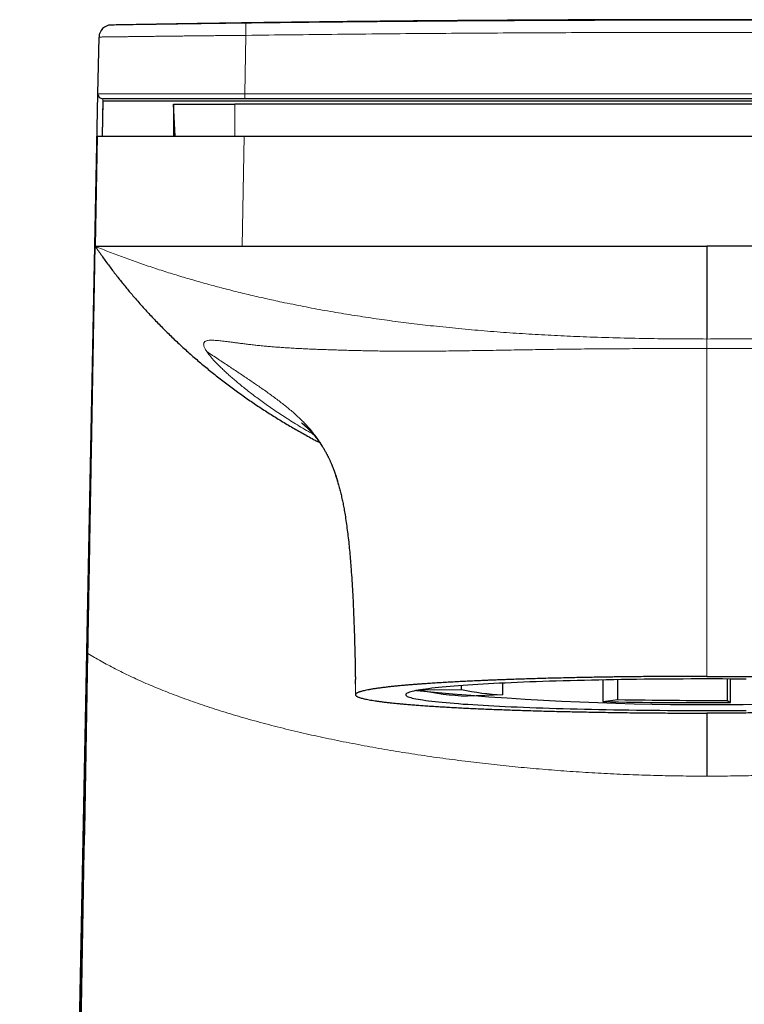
# Model space of a CAD drawing. Header units: millimetres. Extents: x 8 to 800, y 12 to 773.
# Tile 26 of 32: x 383 to 412, y 733 to 773. Entities that reach past the tile are written whole.
import ezdxf

# ---------------------------------------------------------------- set-up
doc = ezdxf.new("R2010")
doc.units = ezdxf.units.MM

msp = doc.modelspace()

# ---------------------------------------------------------------- linework, layer by layer
at = {"color": 252, "linetype": 'Continuous', "lineweight": 0}
for p, q in [((391.913, 772.657), (391.907, 773.157)), ((391.913, 772.657), (391.866, 770.269)), ((385.865, 770.273), (391.866, 770.269)), ((391.866, 770.069), (391.866, 770.269)), ((391.866, 770.269), (429.602, 770.269)), ((386.065, 770.069), (386.035, 768.539)), ((391.461, 768.538), (391.461, 769.851)), ((391.841, 768.538), (391.753, 764.039)), ((385.456, 748.81), (385.456, 747.407)), ((396.38, 746.342), (396.379, 746.385))]:
    msp.add_line(p, q, dxfattribs=at)
at = {"color": 7, "linetype": 'Continuous', "lineweight": 30}
for p, q in [((385.865, 770.273), (385.911, 772.587)), ((385.471, 750.249), (385.865, 770.273)), ((386.065, 769.969), (386.037, 768.539)), ((391.866, 770.069), (386.065, 770.069)), ((391.866, 769.969), (386.065, 769.969)), ((389.02, 768.538), (388.951, 769.851)), ((388.951, 769.851), (391.461, 769.851)), ((430.007, 769.851), (391.461, 769.851)), ((429.602, 770.069), (391.866, 770.069)), ((429.602, 769.969), (391.866, 769.969)), ((385.841, 768.538), (385.753, 764.039)), ((391.841, 768.538), (429.627, 768.538)), ((389.626, 759.651), (389.617, 759.658)), ((384.499, 700.962), (385.471, 750.249)), ((402.386, 746.194), (402.386, 745.718)), ((406.48, 746.325), (406.48, 745.439)), ((407.105, 745.524), (407.105, 746.336)), ((411.56, 746.363), (411.56, 745.491)), ((411.703, 745.4), (411.703, 746.363)), ((396.387, 745.765), (396.388, 745.704)), ((399.057, 745.923), (400.71, 745.937)), ((400.71, 745.937), (400.71, 746.094)), ((402.386, 745.718), (400.947, 745.666)), ((406.48, 745.439), (407.105, 745.524)), ((411.56, 745.491), (411.703, 745.4))]:
    msp.add_line(p, q, dxfattribs=at)
at = {"color": 7, "linetype": 'Continuous', "lineweight": 30, "flags": 128}
for points in [[(386.402, 773.078), (386.401, 773.078), (386.401, 773.079)], [(391.753, 764.039), (394.43, 764.038), (397.098, 764.038), (399.759, 764.038), (402.414, 764.038), (406.577, 764.038), (410.734, 764.038)], [(429.715, 764.039), (427.038, 764.038), (424.37, 764.038), (421.709, 764.038), (419.054, 764.038), (414.891, 764.038), (410.734, 764.038)], [(382.688, 612.412), (382.936, 624.611), (383.66, 659.937), (384.383, 695.263), (384.558, 703.828), (384.903, 720.958), (385.245, 738.087), (385.456, 748.81)], [(410.734, 746.365), (410.412, 746.364), (410.09, 746.364), (409.769, 746.363), (409.448, 746.361), (409.129, 746.359), (408.81, 746.357), (408.493, 746.354), (408.177, 746.35), (407.863, 746.347), (407.551, 746.343), (407.241, 746.338), (406.933, 746.333), (406.628, 746.328), (406.326, 746.322), (406.027, 746.316), (405.731, 746.309), (405.439, 746.302), (405.15, 746.294), (404.865, 746.287), (404.584, 746.278), (404.307, 746.27), (404.035, 746.261), (403.767, 746.251), (403.504, 746.242), (403.246, 746.231), (402.993, 746.221), (402.746, 746.21), (402.504, 746.199), (402.267, 746.188), (402.037, 746.176), (401.812, 746.164), (401.593, 746.152), (401.381, 746.139), (401.175, 746.126), (400.976, 746.113), (400.783, 746.099), (400.597, 746.085), (400.418, 746.071), (400.247, 746.057), (400.082, 746.043), (399.925, 746.028), (399.775, 746.013), (399.632, 745.998), (399.497, 745.983), (399.37, 745.967), (399.251, 745.951), (399.14, 745.936), (399.036, 745.92), (398.941, 745.904), (398.853, 745.887), (398.774, 745.871), (398.703, 745.855), (398.64, 745.838), (398.585, 745.821), (398.539, 745.805), (398.501, 745.788), (398.472, 745.771), (398.451, 745.754), (398.438, 745.738), (398.434, 745.721), (398.438, 745.704), (398.451, 745.687), (398.472, 745.67), (398.501, 745.653), (398.539, 745.637), (398.585, 745.62), (398.64, 745.603), (398.703, 745.587), (398.774, 745.571), (398.853, 745.554), (398.941, 745.538), (399.036, 745.522), (399.14, 745.506), (399.251, 745.49), (399.37, 745.474), (399.497, 745.459), (399.632, 745.444), (399.775, 745.429), (399.925, 745.414), (400.082, 745.399), (400.247, 745.384), (400.418, 745.37), (400.597, 745.356), (400.783, 745.342), (400.976, 745.329), (401.175, 745.316), (401.381, 745.303), (401.593, 745.29), (401.812, 745.278), (402.037, 745.266), (402.267, 745.254), (402.504, 745.242), (402.746, 745.231), (402.993, 745.221), (403.246, 745.21), (403.504, 745.2), (403.767, 745.19), (404.035, 745.181), (404.307, 745.172), (404.584, 745.163), (404.865, 745.155), (405.15, 745.147), (405.439, 745.14), (405.731, 745.133), (406.027, 745.126), (406.326, 745.12), (406.628, 745.114), (406.933, 745.109), (407.241, 745.104), (407.551, 745.099), (407.863, 745.095), (408.177, 745.091), (408.493, 745.088), (408.81, 745.085), (409.129, 745.083), (409.448, 745.081), (409.769, 745.079), (410.09, 745.078), (410.412, 745.077), (410.734, 745.077), (411.056, 745.077), (411.378, 745.078), (411.699, 745.079), (412.02, 745.081), (412.339, 745.083)], [(412.339, 746.359), (412.02, 746.361), (411.699, 746.363), (411.378, 746.364), (411.056, 746.364), (410.734, 746.365)]]:
    msp.add_lwpolyline(points, dxfattribs=at)
at = {"color": 252, "linetype": 'Continuous', "lineweight": 0, "flags": 128}
msp.add_lwpolyline([(386.401, 773.079), (386.401, 773.079), (386.402, 773.077)], dxfattribs=at)
at = {"color": 7, "linetype": 'Continuous', "lineweight": 30}
for centre, radius, start, end in [((386.411, 772.579), 0.5, 91.1001, 178.8711), ((386.065, 770.269), 0.2, 178.8712, 270), ((410.734, 868.413), 123.094, 264.47114, 275.52886), ((401.44, 757.208), 11.553, 257.8388, 267.5547), ((402.776, 755.238), 9.528, 257.4803, 267.6558), ((410.718, 962.751), 217.353, 268.8827, 270.25963), ((410.72, 930.806), 185.317, 268.88243, 270.2599)]:
    msp.add_arc(centre, radius, start, end, dxfattribs=at)
at = {"color": 252, "linetype": 'Continuous', "lineweight": 0}
msp.add_arc((386.411, 772.577), 0.5, 90.9614, 178.8712, dxfattribs=at)
at = {"color": 7, "linetype": 'Continuous', "lineweight": 30}
for points, knots in [([(435.066, 773.078), (434.145, 773.094), (432.188, 773.127), (429.197, 773.171), (426.095, 773.209), (422.999, 773.241), (419.589, 773.268), (415.864, 773.288), (411.823, 773.297), (407.927, 773.294), (404.174, 773.281), (400.562, 773.259), (396.945, 773.227), (393.321, 773.185), (389.806, 773.136), (387.499, 773.096), (386.402, 773.078)], [0, 0, 0, 0, 0.056801, 0.120667, 0.184395, 0.248008, 0.31153, 0.394613, 0.47763, 0.560634, 0.634775, 0.708982, 0.783294, 0.857746, 0.932376, 1, 1, 1, 1]), ([(388.951, 769.851), (388.951, 769.846), (388.951, 769.836), (388.951, 769.805), (388.951, 769.761), (388.951, 769.703), (388.951, 769.632), (388.951, 769.548), (388.951, 769.451), (388.951, 769.339), (388.951, 769.211), (388.951, 769.066), (388.951, 768.908), (388.951, 768.734), (388.951, 768.61), (388.951, 768.54), (388.951, 768.538)], [0, 0, 0, 0, 0.075323, 0.150645, 0.225966, 0.301286, 0.376607, 0.451927, 0.527247, 0.602567, 0.681472, 0.760377, 0.839282, 0.918187, 0.997092, 1, 1, 1, 1]), ([(385.841, 768.538), (385.842, 768.538), (385.844, 768.538), (385.861, 768.538), (385.886, 768.538), (385.923, 768.538), (385.97, 768.538), (386.029, 768.538), (386.098, 768.538), (386.176, 768.538), (386.264, 768.538), (386.361, 768.538), (386.468, 768.538), (386.585, 768.538), (386.712, 768.538), (386.85, 768.538), (386.997, 768.538), (387.151, 768.538), (387.312, 768.538), (387.479, 768.538), (387.655, 768.538), (387.839, 768.538), (388.032, 768.538), (388.234, 768.538), (388.443, 768.538), (388.656, 768.538), (388.872, 768.538), (389.091, 768.538), (389.317, 768.538), (389.548, 768.538), (389.784, 768.538), (390.024, 768.538), (390.27, 768.538), (390.507, 768.538), (390.736, 768.538), (390.953, 768.538), (391.173, 768.538), (391.395, 768.538), (391.618, 768.538), (391.767, 768.538), (391.841, 768.538)], [0, 0, 0, 0, 0.026349, 0.052697, 0.07923, 0.105762, 0.132868, 0.159975, 0.187278, 0.214582, 0.240931, 0.267279, 0.293813, 0.320347, 0.347457, 0.374567, 0.401873, 0.429179, 0.455569, 0.481958, 0.508534, 0.535109, 0.562269, 0.589429, 0.616787, 0.644146, 0.670476, 0.696805, 0.723593, 0.750406, 0.777218, 0.804006, 0.831296, 0.858585, 0.882006, 0.905436, 0.928857, 0.952569, 0.976289, 1, 1, 1, 1]), ([(385.456, 747.407), (385.459, 747.596), (385.466, 747.974), (385.476, 748.534), (385.486, 749.089), (385.496, 749.638), (385.505, 750.178), (385.515, 750.709), (385.524, 751.23), (385.533, 751.744), (385.542, 752.255), (385.551, 752.761), (385.56, 753.264), (385.569, 753.758), (385.578, 754.244), (385.586, 754.721), (385.594, 755.189), (385.603, 755.647), (385.611, 756.096), (385.619, 756.535), (385.626, 756.964), (385.634, 757.383), (385.641, 757.79), (385.648, 758.187), (385.655, 758.561), (385.661, 758.914), (385.667, 759.246), (385.673, 759.569), (385.678, 759.88), (385.684, 760.182), (385.689, 760.481), (385.694, 760.777), (385.7, 761.069), (385.705, 761.348), (385.709, 761.613), (385.714, 761.866), (385.718, 762.105), (385.722, 762.325), (385.726, 762.526), (385.729, 762.71), (385.732, 762.882), (385.735, 763.042), (385.738, 763.191), (385.74, 763.329), (385.742, 763.454), (385.744, 763.568), (385.746, 763.669), (385.748, 763.759), (385.749, 763.836), (385.75, 763.9), (385.751, 763.951), (385.752, 763.99), (385.752, 764.018), (385.753, 764.035), (385.753, 764.037), (385.753, 764.039)], [0, 0, 0, 0, 0.019561, 0.039134, 0.058721, 0.078321, 0.097934, 0.11721, 0.136497, 0.155794, 0.175102, 0.194814, 0.214534, 0.234263, 0.253997, 0.273738, 0.293482, 0.31323, 0.332981, 0.352733, 0.372486, 0.392239, 0.411991, 0.431743, 0.451493, 0.469597, 0.4877, 0.505803, 0.523906, 0.542009, 0.560113, 0.579864, 0.599616, 0.619369, 0.639122, 0.658874, 0.678626, 0.698375, 0.716476, 0.734573, 0.752667, 0.770755, 0.788838, 0.806914, 0.824982, 0.843043, 0.861094, 0.879136, 0.897168, 0.91519, 0.932172, 0.949144, 0.966106, 0.983058, 1, 1, 1, 1]), ([(385.753, 764.039), (385.754, 764.039), (385.756, 764.039), (385.775, 764.039), (385.805, 764.039), (385.847, 764.039), (385.9, 764.039), (385.963, 764.039), (386.037, 764.039), (386.121, 764.039), (386.216, 764.039), (386.322, 764.039), (386.439, 764.039), (386.566, 764.039), (386.702, 764.039), (386.848, 764.039), (387.001, 764.039), (387.163, 764.039), (387.334, 764.039), (387.514, 764.039), (387.703, 764.039), (387.902, 764.039), (388.109, 764.039), (388.323, 764.039), (388.542, 764.039), (388.766, 764.039), (388.994, 764.039), (389.226, 764.039), (389.465, 764.039), (389.71, 764.039), (389.959, 764.039), (390.212, 764.039), (390.468, 764.039), (390.724, 764.039), (390.981, 764.039), (391.237, 764.039), (391.495, 764.039), (391.667, 764.039), (391.753, 764.039)], [0, 0, 0, 0, 0.027909, 0.055808, 0.08371, 0.11162, 0.139547, 0.166994, 0.194462, 0.221953, 0.249467, 0.277504, 0.305557, 0.333621, 0.361688, 0.389756, 0.417318, 0.444875, 0.472427, 0.499976, 0.528029, 0.556088, 0.584153, 0.612225, 0.640299, 0.667871, 0.695436, 0.72299, 0.750525, 0.778538, 0.806527, 0.834495, 0.862443, 0.890373, 0.917791, 0.945197, 0.972598, 1, 1, 1, 1]), ([(385.753, 764.039), (385.841, 763.911), (386.016, 763.657), (386.289, 763.283), (386.568, 762.914), (386.853, 762.552), (387.145, 762.196), (387.461, 761.826), (387.803, 761.443), (388.171, 761.048), (388.548, 760.662), (388.935, 760.283), (389.333, 759.91), (389.742, 759.543), (390.16, 759.186), (390.585, 758.838), (391.017, 758.499), (391.458, 758.17), (391.905, 757.849), (392.36, 757.538), (392.822, 757.236), (393.29, 756.943), (393.765, 756.659), (394.247, 756.385), (394.633, 756.173), (394.86, 756.056), (394.923, 756.024)], [0, 0, 0, 0, 0.040272, 0.080237, 0.119906, 0.159288, 0.198394, 0.237232, 0.282674, 0.327774, 0.372547, 0.417008, 0.462069, 0.506836, 0.551325, 0.595551, 0.639527, 0.68327, 0.726792, 0.770109, 0.813233, 0.856179, 0.898958, 0.941584, 0.98407, 1, 1, 1, 1]), ([(410.734, 764.038), (410.734, 763.902), (410.734, 763.632), (410.734, 763.238), (410.734, 762.854), (410.734, 762.48), (410.734, 762.117), (410.734, 761.771), (410.734, 761.442), (410.734, 761.129), (410.734, 760.826), (410.734, 760.533), (410.734, 760.346), (410.734, 760.252)], [0, 0, 0, 0, 0.093332, 0.186666, 0.28, 0.373333, 0.466667, 0.559999, 0.647998, 0.735997, 0.823996, 0.911997, 1, 1, 1, 1]), ([(385.456, 748.81), (385.458, 748.932), (385.463, 749.175), (385.47, 749.537), (385.477, 749.898), (385.485, 750.317), (385.495, 750.793), (385.505, 751.324), (385.515, 751.851), (385.526, 752.395), (385.537, 752.953), (385.548, 753.526), (385.559, 754.092), (385.57, 754.651), (385.581, 755.203), (385.59, 755.678), (385.598, 756.078), (385.604, 756.406), (385.611, 756.731), (385.618, 757.121), (385.627, 757.575), (385.637, 758.087), (385.647, 758.59), (385.657, 759.083), (385.666, 759.567), (385.675, 760.04), (385.684, 760.502), (385.693, 760.953), (385.702, 761.393), (385.709, 761.792), (385.716, 762.151), (385.723, 762.474), (385.729, 762.789), (385.735, 763.098), (385.741, 763.398), (385.745, 763.596), (385.746, 763.692), (385.746, 763.692)], [0, 0, 0, 0, 0.020051, 0.040103, 0.060168, 0.080232, 0.110427, 0.140621, 0.17086, 0.2011, 0.235028, 0.268961, 0.30289, 0.336963, 0.371041, 0.405114, 0.426108, 0.447102, 0.468111, 0.48912, 0.523674, 0.558232, 0.592785, 0.627492, 0.662203, 0.69691, 0.731519, 0.766128, 0.800805, 0.835482, 0.862847, 0.890216, 0.917586, 0.944951, 0.972452, 0.999957, 1, 1, 1, 1]), ([(394.186, 756.825), (394.186, 756.825), (394.186, 756.825), (394.186, 756.824), (394.187, 756.824), (394.188, 756.823), (394.189, 756.822), (394.19, 756.821), (394.191, 756.82), (394.192, 756.82), (394.193, 756.819), (394.194, 756.818), (394.195, 756.817), (394.196, 756.816), (394.198, 756.815), (394.2, 756.814), (394.202, 756.812), (394.204, 756.81), (394.207, 756.808), (394.21, 756.805), (394.212, 756.803), (394.214, 756.802), (394.217, 756.8), (394.219, 756.798), (394.222, 756.795), (394.226, 756.792), (394.232, 756.787), (394.239, 756.782), (394.245, 756.776), (394.248, 756.773), (394.251, 756.771), (394.254, 756.768), (394.258, 756.765), (394.262, 756.762), (394.266, 756.758), (394.271, 756.754), (394.274, 756.751), (394.278, 756.748), (394.281, 756.746), (394.283, 756.743), (394.286, 756.741), (394.289, 756.738), (394.293, 756.735), (394.298, 756.73), (394.303, 756.726), (394.308, 756.721), (394.313, 756.717), (394.317, 756.713), (394.321, 756.71), (394.325, 756.706), (394.33, 756.701), (394.336, 756.696), (394.343, 756.69), (394.349, 756.684), (394.353, 756.681), (394.356, 756.677), (394.36, 756.674), (394.364, 756.67), (394.369, 756.666), (394.374, 756.66), (394.381, 756.654), (394.388, 756.648), (394.394, 756.642), (394.401, 756.635), (394.407, 756.629), (394.414, 756.622), (394.422, 756.615), (394.43, 756.607), (394.437, 756.6), (394.443, 756.594), (394.448, 756.589), (394.454, 756.584), (394.461, 756.577), (394.469, 756.568), (394.478, 756.559), (394.487, 756.55), (394.498, 756.538), (394.512, 756.525), (394.527, 756.508), (394.543, 756.492), (394.558, 756.476), (394.573, 756.46), (394.589, 756.442), (394.608, 756.421), (394.628, 756.398), (394.65, 756.373), (394.673, 756.346), (394.696, 756.319), (394.718, 756.293), (394.738, 756.269), (394.756, 756.246), (394.775, 756.222), (394.796, 756.196), (394.816, 756.169), (394.836, 756.144), (394.854, 756.119), (394.873, 756.094), (394.891, 756.068), (394.908, 756.045), (394.923, 756.023), (394.935, 756.005), (394.948, 755.987), (394.96, 755.969), (394.978, 755.942), (395.001, 755.908), (395.026, 755.868), (395.051, 755.828), (395.078, 755.785), (395.107, 755.736), (395.135, 755.688), (395.16, 755.643), (395.182, 755.605), (395.202, 755.567), (395.221, 755.53), (395.239, 755.496), (395.255, 755.464), (395.274, 755.427), (395.296, 755.382), (395.321, 755.33), (395.344, 755.28), (395.365, 755.232), (395.385, 755.188), (395.404, 755.143), (395.42, 755.104), (395.433, 755.072), (395.443, 755.049), (395.453, 755.025), (395.464, 754.997), (395.478, 754.961), (395.494, 754.917), (395.506, 754.885), (395.512, 754.868)], [0, 0, 0, 0, 0.0109027, 0.0223369, 0.0337992, 0.0427106, 0.0510786, 0.0582113, 0.0642329, 0.0699283, 0.0749404, 0.0798345, 0.0848003, 0.0898625, 0.0951931, 0.1019093, 0.1102057, 0.1186114, 0.1267864, 0.1345759, 0.1412349, 0.1466594, 0.1511687, 0.1580087, 0.1649874, 0.1739495, 0.1851623, 0.1963323, 0.2063579, 0.2145628, 0.2198316, 0.2250608, 0.230585, 0.2374572, 0.2438516, 0.2504204, 0.2559934, 0.260557, 0.2643661, 0.268064, 0.2717271, 0.2754832, 0.2803419, 0.2865148, 0.2938994, 0.3006626, 0.3061086, 0.3105963, 0.3151119, 0.319725, 0.3249615, 0.3311022, 0.3383354, 0.3443211, 0.3489372, 0.3528214, 0.3570748, 0.3612783, 0.3658702, 0.3711857, 0.377266, 0.384099, 0.3906144, 0.3960488, 0.4018994, 0.4080516, 0.415176, 0.4226748, 0.4285877, 0.4334731, 0.4372663, 0.4411171, 0.4465636, 0.453464, 0.4610292, 0.4679389, 0.474184, 0.4865199, 0.4977477, 0.5090489, 0.5193267, 0.5287861, 0.5396642, 0.5521192, 0.5647515, 0.5784066, 0.5929687, 0.6067608, 0.619107, 0.6305285, 0.6398617, 0.6501573, 0.661643, 0.6730325, 0.6829987, 0.6919545, 0.7020199, 0.7109165, 0.719628, 0.7270702, 0.7332567, 0.7385865, 0.7446439, 0.7515916, 0.7647161, 0.7767476, 0.7876704, 0.7998225, 0.8134955, 0.8281302, 0.8380291, 0.8476498, 0.8569981, 0.8658658, 0.8738504, 0.880949, 0.8882697, 0.8989733, 0.9107211, 0.9216476, 0.9317522, 0.9411609, 0.9501088, 0.9586322, 0.9632742, 0.9675668, 0.9715118, 0.976163, 0.9825821, 0.9907794, 1, 1, 1, 1]), ([(395.499, 754.906), (395.519, 754.851), (395.559, 754.74), (395.616, 754.565), (395.671, 754.383), (395.724, 754.192), (395.774, 753.995), (395.821, 753.791), (395.865, 753.581), (395.907, 753.364), (395.951, 753.117), (395.995, 752.838), (396.039, 752.526), (396.079, 752.205), (396.116, 751.875), (396.149, 751.538), (396.179, 751.194), (396.209, 750.809), (396.238, 750.383), (396.266, 749.917), (396.29, 749.449), (396.31, 748.982), (396.328, 748.519), (396.341, 748.113), (396.351, 747.766), (396.358, 747.478), (396.365, 747.198), (396.37, 746.947), (396.374, 746.723), (396.377, 746.529), (396.379, 746.403), (396.38, 746.343)], [0, 0, 0, 0, 0.022891, 0.04616, 0.069831, 0.093954, 0.118588, 0.143328, 0.168641, 0.19455, 0.221066, 0.256408, 0.292746, 0.330024, 0.368159, 0.40704, 0.446537, 0.48653, 0.539386, 0.592709, 0.646229, 0.699635, 0.752565, 0.804607, 0.838231, 0.871088, 0.903001, 0.933786, 0.957056, 0.979409, 1, 1, 1, 1]), ([(395.564, 754.723), (395.564, 754.723), (395.574, 754.694), (395.595, 754.632), (395.623, 754.545), (395.64, 754.486), (395.648, 754.461)], [0, 0, 0, 0, 0.003436, 0.339029, 0.715678, 1, 1, 1, 1]), ([(382.671, 593.077), (382.78, 599.507), (383, 612.368), (383.341, 631.66), (383.689, 650.951), (384.081, 672.386), (384.515, 695.964), (384.99, 721.685), (385.301, 738.833), (385.456, 747.407)], [0, 0, 0, 0, 0.125, 0.25, 0.375, 0.5, 0.666667, 0.833333, 1, 1, 1, 1]), ([(396.382, 746.159), (396.381, 746.203), (396.381, 746.265), (396.38, 746.326), (396.38, 746.342)], [0, 0, 0, 0, 0.730981, 1, 1, 1, 1]), ([(410.734, 746.472), (410.652, 746.472), (410.487, 746.472), (410.205, 746.471), (409.891, 746.471), (409.542, 746.469), (409.195, 746.468), (408.83, 746.465), (408.448, 746.462), (408.05, 746.459), (407.653, 746.454), (407.307, 746.45), (407.012, 746.446), (406.765, 746.443), (406.52, 746.439), (406.259, 746.434), (405.988, 746.43), (405.705, 746.424), (405.398, 746.418), (405.061, 746.411), (404.698, 746.402), (404.338, 746.393), (403.982, 746.384), (403.629, 746.373), (403.28, 746.363), (402.937, 746.351), (402.64, 746.341), (402.388, 746.332), (402.179, 746.324), (401.973, 746.316), (401.759, 746.307), (401.54, 746.297), (401.289, 746.286), (401.017, 746.274), (400.728, 746.259), (400.446, 746.245), (400.171, 746.229), (399.902, 746.214), (399.641, 746.197), (399.388, 746.181), (399.174, 746.166), (398.994, 746.153), (398.847, 746.142), (398.704, 746.13), (398.559, 746.118), (398.411, 746.106), (398.245, 746.091), (398.069, 746.074), (397.887, 746.056), (397.714, 746.037), (397.543, 746.017), (397.377, 745.996), (397.216, 745.973), (397.069, 745.951), (396.941, 745.928), (396.829, 745.907), (396.734, 745.886), (396.658, 745.867), (396.598, 745.85), (396.55, 745.835), (396.508, 745.82), (396.472, 745.804), (396.442, 745.789), (396.418, 745.773), (396.4, 745.757), (396.387, 745.74), (396.385, 745.728), (396.384, 745.721)], [0, 0, 0, 0, 0.010979, 0.021962, 0.037434, 0.052906, 0.068414, 0.083923, 0.101838, 0.119753, 0.137725, 0.155697, 0.16704, 0.178382, 0.189738, 0.201095, 0.214777, 0.227908, 0.241045, 0.25869, 0.276336, 0.294037, 0.311737, 0.329686, 0.347635, 0.365641, 0.383648, 0.395116, 0.406585, 0.418069, 0.429552, 0.442684, 0.45582, 0.473466, 0.491112, 0.508813, 0.526513, 0.544462, 0.562411, 0.580417, 0.598424, 0.609892, 0.621361, 0.632845, 0.644328, 0.657459, 0.670596, 0.688242, 0.705888, 0.723588, 0.741289, 0.761534, 0.781779, 0.802106, 0.822434, 0.84076, 0.859102, 0.876573, 0.889725, 0.902878, 0.916052, 0.929227, 0.94247, 0.955713, 0.968979, 0.982245, 1, 1, 1, 1]), ([(410.734, 746.472), (410.889, 746.472), (411.198, 746.472), (411.661, 746.47), (412.125, 746.468), (412.589, 746.466), (413.052, 746.462), (413.471, 746.458), (413.846, 746.454), (414.177, 746.45), (414.506, 746.445), (414.834, 746.441), (415.161, 746.435), (415.47, 746.43), (415.763, 746.424), (416.039, 746.419), (416.313, 746.413), (416.586, 746.407), (416.856, 746.4), (417.125, 746.393), (417.39, 746.386), (417.686, 746.378), (418.009, 746.368), (418.359, 746.357), (418.703, 746.345), (419.042, 746.333), (419.374, 746.321), (419.669, 746.309), (419.928, 746.297), (420.154, 746.287), (420.375, 746.277), (420.602, 746.266), (420.833, 746.254), (421.067, 746.242), (421.296, 746.229), (421.52, 746.216), (421.738, 746.203), (421.966, 746.188), (422.203, 746.172), (422.446, 746.155), (422.68, 746.137), (422.883, 746.121), (423.057, 746.106), (423.206, 746.092), (423.35, 746.079), (423.495, 746.064), (423.639, 746.049), (423.781, 746.034), (423.917, 746.018), (424.045, 746.001), (424.167, 745.985), (424.29, 745.967), (424.412, 745.948), (424.531, 745.928), (424.639, 745.907), (424.734, 745.886), (424.817, 745.865), (424.888, 745.845), (424.948, 745.825), (424.997, 745.804), (425.036, 745.783), (425.063, 745.763), (425.081, 745.742), (425.083, 745.728), (425.084, 745.721)], [0, 0, 0, 0, 0.020575, 0.041156, 0.061731, 0.082503, 0.10328, 0.124052, 0.139133, 0.154217, 0.169298, 0.184456, 0.199616, 0.214774, 0.227908, 0.241042, 0.254199, 0.267355, 0.28058, 0.293804, 0.307052, 0.320299, 0.338439, 0.356583, 0.374723, 0.392998, 0.411276, 0.429551, 0.442685, 0.455819, 0.468975, 0.482131, 0.496924, 0.511719, 0.526512, 0.541378, 0.556245, 0.571111, 0.589384, 0.607658, 0.625993, 0.644327, 0.657461, 0.670595, 0.683752, 0.696908, 0.711701, 0.726496, 0.741289, 0.756154, 0.771022, 0.785887, 0.804161, 0.822435, 0.840769, 0.859104, 0.876581, 0.894058, 0.911589, 0.929119, 0.946812, 0.964505, 0.982252, 1, 1, 1, 1]), ([(396.384, 745.721), (396.385, 745.714), (396.387, 745.7), (396.404, 745.679), (396.432, 745.658), (396.471, 745.638), (396.521, 745.617), (396.582, 745.596), (396.655, 745.575), (396.739, 745.554), (396.835, 745.534), (396.942, 745.513), (397.061, 745.492), (397.19, 745.472), (397.328, 745.453), (397.474, 745.433), (397.631, 745.414), (397.798, 745.396), (397.974, 745.377), (398.163, 745.358), (398.364, 745.34), (398.577, 745.322), (398.8, 745.304), (399.033, 745.286), (399.275, 745.269), (399.524, 745.252), (399.779, 745.236), (400.039, 745.22), (400.308, 745.205), (400.584, 745.19), (400.868, 745.175), (401.163, 745.161), (401.469, 745.147), (401.787, 745.133), (402.111, 745.12), (402.443, 745.108), (402.782, 745.096), (403.122, 745.084), (403.465, 745.073), (403.81, 745.063), (404.16, 745.053), (404.515, 745.044), (404.875, 745.035), (405.243, 745.027), (405.62, 745.019), (406.006, 745.012), (406.395, 745.005), (406.788, 744.999), (407.185, 744.993), (407.578, 744.988), (407.97, 744.984), (408.358, 744.98), (408.748, 744.977), (409.141, 744.974), (409.537, 744.972), (409.935, 744.971), (410.335, 744.97), (410.601, 744.97), (410.734, 744.97)], [0, 0, 0, 0, 0.01765, 0.035307, 0.052964, 0.070613, 0.088485, 0.106364, 0.124243, 0.142115, 0.160277, 0.178446, 0.196615, 0.214776, 0.232352, 0.249942, 0.267538, 0.285134, 0.302724, 0.3203, 0.338496, 0.356707, 0.374926, 0.393144, 0.411355, 0.429552, 0.447128, 0.464717, 0.482313, 0.49991, 0.517499, 0.535075, 0.553272, 0.571483, 0.589701, 0.60792, 0.626131, 0.644327, 0.661903, 0.679493, 0.697089, 0.714685, 0.732275, 0.749851, 0.768047, 0.786258, 0.804477, 0.822695, 0.840907, 0.859103, 0.876604, 0.894111, 0.911618, 0.929119, 0.946836, 0.964559, 0.982283, 1, 1, 1, 1]), ([(425.084, 745.721), (425.083, 745.714), (425.081, 745.7), (425.063, 745.679), (425.036, 745.658), (424.997, 745.637), (424.947, 745.617), (424.886, 745.596), (424.813, 745.575), (424.728, 745.554), (424.632, 745.533), (424.525, 745.513), (424.406, 745.492), (424.278, 745.472), (424.141, 745.453), (423.995, 745.434), (423.838, 745.414), (423.67, 745.395), (423.491, 745.377), (423.303, 745.358), (423.104, 745.34), (422.894, 745.322), (422.672, 745.304), (422.438, 745.286), (422.194, 745.269), (421.945, 745.252), (421.69, 745.236), (421.431, 745.22), (421.162, 745.205), (420.884, 745.19), (420.596, 745.175), (420.301, 745.161), (419.998, 745.147), (419.685, 745.134), (419.362, 745.121), (419.028, 745.108), (418.688, 745.096), (418.347, 745.084), (418.004, 745.073), (417.66, 745.063), (417.31, 745.053), (416.953, 745.044), (416.589, 745.035), (416.22, 745.027), (415.847, 745.019), (415.467, 745.012), (415.079, 745.005), (414.684, 744.999), (414.286, 744.993), (413.89, 744.988), (413.498, 744.984), (413.11, 744.98), (412.72, 744.977), (412.327, 744.974), (411.931, 744.972), (411.533, 744.971), (411.133, 744.97), (410.867, 744.97), (410.734, 744.97)], [0, 0, 0, 0, 0.0176874, 0.0353884, 0.0530963, 0.0708042, 0.0885053, 0.1061927, 0.1242776, 0.1423771, 0.160484, 0.1785909, 0.1966904, 0.2147754, 0.232301, 0.24983, 0.2673557, 0.2851445, 0.3029437, 0.3207464, 0.3385455, 0.3563343, 0.3746348, 0.3929428, 0.4112508, 0.4295512, 0.4470769, 0.4646059, 0.4821316, 0.4999204, 0.5177196, 0.5355222, 0.5533214, 0.5711102, 0.5894106, 0.6077186, 0.6260267, 0.6443271, 0.6618528, 0.6793818, 0.6969075, 0.7146962, 0.7324954, 0.7502981, 0.7680973, 0.7858861, 0.8041865, 0.8224945, 0.8408025, 0.859103, 0.8766037, 0.8941109, 0.9116182, 0.9291189, 0.9468357, 0.9645594, 0.9822832, 1, 1, 1, 1]), ([(410.734, 744.97), (410.734, 744.918), (410.734, 744.738), (410.734, 744.425), (410.734, 744.03), (410.734, 743.629), (410.734, 743.223), (410.734, 742.812), (410.734, 742.534), (410.734, 742.395)], [0, 0, 0, 0, 0.063851, 0.220189, 0.376407, 0.532501, 0.688464, 0.844297, 1, 1, 1, 1])]:
    msp.add_open_spline(points, degree=3, knots=knots, dxfattribs=at)
at = {"color": 252, "linetype": 'Continuous', "lineweight": 0}
for points, knots in [([(386.402, 773.077), (386.403, 773.077), (386.405, 773.077), (386.422, 773.078), (386.449, 773.078), (386.486, 773.079), (386.533, 773.079), (386.589, 773.08), (386.653, 773.081), (386.726, 773.083), (386.809, 773.084), (386.901, 773.085), (387.004, 773.087), (387.116, 773.089), (387.235, 773.091), (387.362, 773.093), (387.495, 773.095), (387.636, 773.097), (387.785, 773.099), (387.944, 773.102), (388.111, 773.104), (388.285, 773.107), (388.464, 773.109), (388.648, 773.112), (388.835, 773.115), (389.028, 773.118), (389.227, 773.121), (389.433, 773.124), (389.646, 773.127), (389.863, 773.13), (390.081, 773.133), (390.301, 773.136), (390.522, 773.139), (390.744, 773.142), (390.971, 773.145), (391.202, 773.148), (391.436, 773.151), (391.671, 773.154), (391.828, 773.156), (391.907, 773.157)], [0, 0, 0, 0, 0.028066, 0.056172, 0.084293, 0.112399, 0.140465, 0.166912, 0.193381, 0.219851, 0.246298, 0.273514, 0.300756, 0.327997, 0.355213, 0.381677, 0.408164, 0.434651, 0.461115, 0.488348, 0.515607, 0.542865, 0.570099, 0.596571, 0.623065, 0.64956, 0.676032, 0.703273, 0.730539, 0.757804, 0.785045, 0.811519, 0.838015, 0.864511, 0.890984, 0.918226, 0.945492, 0.972759, 1, 1, 1, 1]), ([(391.907, 773.157), (393.152, 773.172), (395.641, 773.201), (399.376, 773.234), (403.11, 773.258), (406.546, 773.272), (409.684, 773.277), (412.524, 773.276), (415.363, 773.27), (418.203, 773.259), (421.042, 773.241), (423.882, 773.219), (426.722, 773.191), (428.615, 773.168), (429.561, 773.157)], [0, 0, 0, 0, 0.099176, 0.198352, 0.297531, 0.39671, 0.472118, 0.547527, 0.622936, 0.698347, 0.773759, 0.849172, 0.924586, 1, 1, 1, 1]), ([(391.913, 772.657), (391.851, 772.656), (391.727, 772.655), (391.533, 772.653), (391.332, 772.651), (391.124, 772.649), (390.902, 772.646), (390.666, 772.644), (390.417, 772.641), (390.17, 772.639), (389.947, 772.636), (389.75, 772.634), (389.57, 772.632), (389.386, 772.63), (389.197, 772.628), (388.999, 772.626), (388.792, 772.623), (388.576, 772.621), (388.365, 772.618), (388.18, 772.616), (388.017, 772.614), (387.872, 772.612), (387.725, 772.61), (387.577, 772.609), (387.425, 772.607), (387.269, 772.605), (387.111, 772.603), (386.961, 772.601), (386.822, 772.599), (386.692, 772.597), (386.573, 772.596), (386.463, 772.595), (386.361, 772.593), (386.27, 772.592), (386.188, 772.591), (386.116, 772.59), (386.057, 772.589), (386.011, 772.589), (385.975, 772.588), (385.946, 772.588), (385.926, 772.587), (385.913, 772.587), (385.911, 772.587), (385.911, 772.587)], [0, 0, 0, 0, 0.019793, 0.039586, 0.061776, 0.083972, 0.106162, 0.133215, 0.160269, 0.187593, 0.214917, 0.23471, 0.254504, 0.276694, 0.298891, 0.321081, 0.348135, 0.375189, 0.402514, 0.429839, 0.449629, 0.469419, 0.491605, 0.513798, 0.535985, 0.563035, 0.590085, 0.617405, 0.644726, 0.671192, 0.697658, 0.72449, 0.751346, 0.778202, 0.805033, 0.832268, 0.859502, 0.882808, 0.906122, 0.929429, 0.95295, 0.976479, 1, 1, 1, 1]), ([(429.555, 772.657), (428.293, 772.672), (425.77, 772.702), (421.986, 772.735), (418.201, 772.759), (414.416, 772.774), (410.631, 772.778), (406.863, 772.773), (403.113, 772.758), (399.379, 772.734), (395.646, 772.701), (393.158, 772.672), (391.913, 772.657)], [0, 0, 0, 0, 0.100545, 0.201091, 0.301636, 0.402187, 0.502739, 0.60329, 0.702466, 0.801643, 0.900821, 1, 1, 1, 1]), ([(385.753, 764.039), (385.95, 763.959), (386.343, 763.8), (386.94, 763.576), (387.54, 763.361), (388.145, 763.156), (388.753, 762.96), (389.363, 762.774), (389.997, 762.59), (390.653, 762.409), (391.332, 762.232), (392.013, 762.065), (392.697, 761.907), (393.445, 761.744), (394.258, 761.579), (395.137, 761.415), (396.019, 761.264), (396.903, 761.126), (397.789, 761), (398.676, 760.886), (399.615, 760.777), (400.604, 760.676), (401.644, 760.583), (402.685, 760.504), (403.727, 760.437), (404.77, 760.381), (405.876, 760.334), (407.044, 760.297), (408.274, 760.27), (409.504, 760.255), (410.324, 760.253), (410.734, 760.252)], [0, 0, 0, 0, 0.025043, 0.050113, 0.075203, 0.10031, 0.125428, 0.150547, 0.175662, 0.203274, 0.230874, 0.258465, 0.28605, 0.313632, 0.348811, 0.383992, 0.419175, 0.454364, 0.489558, 0.524758, 0.559962, 0.601036, 0.64211, 0.683184, 0.724259, 0.765336, 0.806413, 0.854824, 0.90323, 0.951624, 1, 1, 1, 1]), ([(435.715, 764.039), (435.519, 763.959), (435.125, 763.8), (434.528, 763.576), (433.928, 763.361), (433.323, 763.156), (432.715, 762.96), (432.105, 762.774), (431.471, 762.59), (430.815, 762.409), (430.136, 762.232), (429.455, 762.065), (428.771, 761.907), (428.023, 761.744), (427.21, 761.579), (426.331, 761.415), (425.449, 761.264), (424.565, 761.126), (423.679, 761), (422.792, 760.886), (421.853, 760.777), (420.864, 760.676), (419.824, 760.583), (418.783, 760.504), (417.741, 760.437), (416.698, 760.381), (415.592, 760.334), (414.424, 760.297), (413.194, 760.27), (411.964, 760.255), (411.144, 760.253), (410.734, 760.252)], [0, 0, 0, 0, 0.0250434, 0.0501126, 0.0752033, 0.1003105, 0.1254277, 0.1505475, 0.1756617, 0.2032737, 0.2308737, 0.258465, 0.2860503, 0.3136322, 0.3488113, 0.3839915, 0.4191753, 0.454364, 0.4895583, 0.524758, 0.5599619, 0.601036, 0.6421099, 0.6831837, 0.7242589, 0.7653355, 0.806413, 0.8548242, 0.9032299, 0.9516242, 1, 1, 1, 1]), ([(410.734, 759.86), (410.494, 759.861), (410.015, 759.862), (409.295, 759.862), (408.576, 759.861), (407.907, 759.859), (407.291, 759.856), (406.727, 759.853), (406.164, 759.848), (405.622, 759.843), (405.101, 759.837), (404.602, 759.831), (404.104, 759.823), (403.608, 759.816), (403.114, 759.807), (402.623, 759.799), (402.134, 759.791), (401.646, 759.783), (401.159, 759.776), (400.672, 759.769), (400.19, 759.763), (399.713, 759.758), (399.275, 759.755), (398.875, 759.754), (398.512, 759.753), (398.154, 759.754), (397.801, 759.757), (397.463, 759.761), (397.141, 759.765), (396.835, 759.771), (396.535, 759.778), (396.241, 759.785), (395.954, 759.793), (395.675, 759.801), (395.395, 759.81), (395.116, 759.82), (394.838, 759.83), (394.572, 759.841), (394.315, 759.852), (394.063, 759.864), (393.816, 759.878), (393.574, 759.893), (393.343, 759.908), (393.122, 759.925), (392.91, 759.942), (392.696, 759.961), (392.48, 759.982), (392.266, 760.005), (392.063, 760.028), (391.872, 760.051), (391.691, 760.074), (391.521, 760.096), (391.362, 760.117), (391.216, 760.136), (391.081, 760.153), (390.958, 760.168), (390.846, 760.18), (390.744, 760.19), (390.647, 760.197), (390.557, 760.202), (390.474, 760.203), (390.403, 760.199), (390.343, 760.19), (390.293, 760.177), (390.253, 760.16), (390.223, 760.138), (390.201, 760.113), (390.187, 760.08), (390.182, 760.041), (390.187, 759.993), (390.202, 759.94), (390.227, 759.881), (390.262, 759.815), (390.294, 759.766), (390.309, 759.742)], [0, 0, 0, 0, 0.019569, 0.03916, 0.058765, 0.078376, 0.093785, 0.109193, 0.124598, 0.140001, 0.153756, 0.167513, 0.181269, 0.195023, 0.208772, 0.222517, 0.236258, 0.249995, 0.26398, 0.277967, 0.291959, 0.305959, 0.319968, 0.330977, 0.341986, 0.352994, 0.364001, 0.375004, 0.385004, 0.395003, 0.405003, 0.415005, 0.425007, 0.435006, 0.445, 0.455988, 0.466976, 0.477965, 0.488959, 0.499955, 0.51162, 0.523287, 0.534959, 0.546633, 0.55831, 0.569986, 0.583741, 0.59749, 0.611236, 0.624981, 0.638975, 0.652969, 0.666963, 0.680957, 0.694952, 0.708697, 0.722446, 0.736197, 0.74995, 0.765635, 0.781321, 0.797004, 0.812683, 0.82836, 0.843756, 0.859155, 0.874555, 0.889959, 0.908299, 0.926641, 0.944983, 0.963324, 0.981663, 1, 1, 1, 1]), ([(410.734, 760.252), (410.734, 760.178), (410.734, 760.046), (410.734, 759.917), (410.734, 759.86)], [0, 0, 0, 0, 0.557899, 1, 1, 1, 1]), ([(410.734, 759.86), (410.974, 759.861), (411.453, 759.862), (412.173, 759.862), (412.892, 759.861), (413.561, 759.859), (414.177, 759.856), (414.741, 759.853), (415.304, 759.848), (415.846, 759.843), (416.367, 759.837), (416.866, 759.831), (417.364, 759.823), (417.86, 759.816), (418.354, 759.807), (418.845, 759.799), (419.334, 759.791), (419.822, 759.783), (420.309, 759.776), (420.796, 759.769), (421.278, 759.763), (421.755, 759.758), (422.193, 759.755), (422.593, 759.754), (422.956, 759.753), (423.314, 759.754), (423.667, 759.757), (424.005, 759.761), (424.327, 759.765), (424.633, 759.771), (424.933, 759.778), (425.227, 759.785), (425.514, 759.793), (425.793, 759.801), (426.073, 759.81), (426.352, 759.82), (426.63, 759.83), (426.896, 759.841), (427.153, 759.852), (427.405, 759.864), (427.652, 759.878), (427.894, 759.893), (428.125, 759.908), (428.346, 759.925), (428.558, 759.942), (428.772, 759.961), (428.988, 759.982), (429.202, 760.005), (429.405, 760.028), (429.596, 760.051), (429.777, 760.074), (429.947, 760.096), (430.106, 760.117), (430.252, 760.136), (430.387, 760.153), (430.51, 760.168), (430.622, 760.18), (430.724, 760.19), (430.821, 760.197), (430.911, 760.202), (430.994, 760.203), (431.065, 760.199), (431.125, 760.19), (431.175, 760.177), (431.215, 760.16), (431.245, 760.138), (431.267, 760.113), (431.281, 760.08), (431.286, 760.041), (431.281, 759.993), (431.266, 759.94), (431.241, 759.881), (431.206, 759.815), (431.174, 759.766), (431.159, 759.742)], [0, 0, 0, 0, 0.019569, 0.03916, 0.058765, 0.078376, 0.093785, 0.109193, 0.124598, 0.140001, 0.153756, 0.167513, 0.181269, 0.195023, 0.208772, 0.222517, 0.236258, 0.249995, 0.26398, 0.277967, 0.291959, 0.305959, 0.319968, 0.330977, 0.341986, 0.352994, 0.364001, 0.375004, 0.385004, 0.395003, 0.405003, 0.415005, 0.425007, 0.435006, 0.445, 0.455988, 0.466976, 0.477965, 0.488959, 0.499955, 0.51162, 0.523287, 0.534959, 0.546633, 0.55831, 0.569986, 0.583741, 0.59749, 0.611236, 0.624981, 0.638975, 0.652969, 0.666963, 0.680957, 0.694952, 0.708697, 0.722446, 0.736197, 0.74995, 0.765635, 0.781321, 0.797004, 0.812683, 0.82836, 0.843756, 0.859155, 0.874555, 0.889959, 0.908299, 0.926641, 0.944983, 0.963324, 0.981663, 1, 1, 1, 1]), ([(410.734, 759.86), (410.734, 759.816), (410.734, 759.727), (410.734, 759.585), (410.734, 759.438), (410.734, 759.284), (410.734, 759.133), (410.734, 758.988), (410.734, 758.849), (410.734, 758.704), (410.734, 758.551), (410.734, 758.393), (410.734, 758.229), (410.734, 758.059), (410.734, 757.88), (410.734, 757.69), (410.734, 757.489), (410.734, 757.287), (410.734, 757.084), (410.734, 756.882), (410.734, 756.671), (410.734, 756.449), (410.734, 756.216), (410.734, 755.973), (410.734, 755.721), (410.734, 755.459), (410.734, 755.188), (410.734, 754.907), (410.734, 754.615), (410.734, 754.314), (410.734, 754.006), (410.734, 753.69), (410.734, 753.365), (410.734, 753.01), (410.734, 752.625), (410.734, 752.208), (410.734, 751.784), (410.734, 751.354), (410.734, 750.918), (410.734, 750.502), (410.734, 750.106), (410.734, 749.732), (410.734, 749.362), (410.734, 748.998), (410.734, 748.641), (410.734, 748.295), (410.734, 747.985), (410.734, 747.712), (410.734, 747.476), (410.734, 747.251), (410.734, 747.053), (410.734, 746.882), (410.734, 746.736), (410.734, 746.6), (410.734, 746.513), (410.734, 746.472)], [0, 0, 0, 0, 0.020792, 0.041516, 0.062067, 0.082372, 0.102391, 0.117917, 0.133277, 0.148499, 0.163627, 0.17872, 0.193046, 0.207478, 0.222096, 0.236987, 0.252243, 0.267954, 0.281852, 0.296205, 0.311062, 0.326469, 0.342468, 0.359094, 0.376374, 0.394031, 0.412358, 0.431364, 0.451052, 0.471416, 0.492062, 0.513331, 0.535196, 0.557625, 0.585006, 0.613047, 0.641653, 0.670709, 0.700085, 0.729633, 0.754972, 0.7802, 0.805192, 0.829811, 0.853909, 0.877327, 0.899894, 0.916577, 0.932558, 0.947745, 0.962041, 0.972582, 0.982457, 0.991615, 1, 1, 1, 1]), ([(390.309, 759.742), (390.329, 759.714), (390.368, 759.658), (390.442, 759.564), (390.528, 759.462), (390.627, 759.352), (390.739, 759.234), (390.864, 759.108), (390.999, 758.979), (391.141, 758.848), (391.291, 758.714), (391.452, 758.574), (391.624, 758.429), (391.808, 758.279), (392, 758.127), (392.199, 757.973), (392.406, 757.818), (392.623, 757.66), (392.851, 757.499), (393.088, 757.335), (393.336, 757.169), (393.594, 757.001), (393.867, 756.829), (394.157, 756.652), (394.423, 756.494), (394.596, 756.396), (394.663, 756.358)], [0, 0, 0, 0, 0.045649, 0.091297, 0.136944, 0.182589, 0.228232, 0.273872, 0.31951, 0.361343, 0.403176, 0.445009, 0.486844, 0.528681, 0.57052, 0.61046, 0.650402, 0.690345, 0.73029, 0.770236, 0.810181, 0.850124, 0.890065, 0.931906, 0.973747, 1, 1, 1, 1]), ([(395.501, 754.899), (395.495, 754.915), (395.462, 755.007), (395.392, 755.177), (395.29, 755.405), (395.176, 755.631), (395.053, 755.848), (394.92, 756.058), (394.777, 756.26), (394.624, 756.456), (394.473, 756.633), (394.325, 756.793), (394.182, 756.938), (394.031, 757.082), (393.873, 757.225), (393.708, 757.367), (393.534, 757.51), (393.353, 757.652), (393.166, 757.794), (392.971, 757.938), (392.768, 758.084), (392.573, 758.222), (392.385, 758.351), (392.207, 758.473), (392.024, 758.598), (391.833, 758.726), (391.635, 758.859), (391.429, 758.996), (391.218, 759.137), (390.999, 759.282), (390.775, 759.431), (390.544, 759.585), (390.388, 759.689), (390.309, 759.742)], [0, 0, 0, 0, 0.006044, 0.034829, 0.065755, 0.096354, 0.12682, 0.15736, 0.18819, 0.219538, 0.251634, 0.27753, 0.304143, 0.331585, 0.359966, 0.389396, 0.419982, 0.451832, 0.484374, 0.518332, 0.553804, 0.59089, 0.621227, 0.65267, 0.685269, 0.719072, 0.754858, 0.792003, 0.830561, 0.870584, 0.912129, 0.955249, 1, 1, 1, 1]), ([(385.483, 750.224), (385.48, 750.227), (385.476, 750.231), (385.471, 750.24), (385.471, 750.245), (385.471, 750.249)], [0, 0, 0, 0, 0.3693, 0.572265, 1, 1, 1, 1]), ([(385.456, 747.407), (385.543, 747.354), (385.717, 747.248), (385.992, 747.091), (386.275, 746.935), (386.569, 746.781), (386.871, 746.629), (387.181, 746.479), (387.499, 746.332), (387.827, 746.186), (388.167, 746.041), (388.519, 745.897), (388.883, 745.754), (389.257, 745.613), (389.641, 745.474), (390.035, 745.336), (390.439, 745.201), (390.853, 745.068), (391.277, 744.938), (391.711, 744.809), (392.154, 744.683), (392.608, 744.56), (393.071, 744.439), (393.544, 744.32), (394.014, 744.207), (394.479, 744.1), (394.938, 743.998), (395.406, 743.899), (395.882, 743.802), (396.365, 743.708), (396.85, 743.617), (397.335, 743.53), (397.819, 743.447), (398.31, 743.367), (398.808, 743.289), (399.312, 743.213), (399.822, 743.141), (400.339, 743.071), (400.843, 743.007), (401.335, 742.947), (401.813, 742.892), (402.296, 742.839), (402.782, 742.79), (403.273, 742.742), (403.767, 742.698), (404.265, 742.656), (404.767, 742.617), (405.271, 742.582), (405.779, 742.549), (406.29, 742.519), (406.804, 742.492), (407.321, 742.468), (407.825, 742.448), (408.318, 742.432), (408.798, 742.418), (409.28, 742.408), (409.763, 742.401), (410.248, 742.396), (410.572, 742.396), (410.734, 742.395)], [0, 0, 0, 0, 0.019514, 0.039052, 0.058611, 0.078188, 0.097782, 0.117039, 0.136308, 0.155587, 0.174874, 0.194561, 0.214254, 0.233951, 0.253651, 0.273354, 0.293058, 0.312765, 0.332473, 0.352183, 0.371896, 0.391612, 0.411332, 0.431057, 0.45079, 0.468887, 0.486994, 0.505112, 0.523244, 0.541393, 0.559561, 0.576919, 0.594288, 0.611662, 0.629037, 0.646408, 0.663772, 0.681124, 0.698463, 0.714018, 0.729558, 0.745083, 0.760591, 0.776082, 0.791557, 0.807016, 0.82246, 0.837892, 0.853312, 0.868724, 0.884131, 0.899536, 0.914945, 0.929076, 0.943219, 0.957377, 0.971556, 0.985762, 1, 1, 1, 1]), ([(436.012, 747.407), (435.925, 747.354), (435.751, 747.248), (435.476, 747.091), (435.193, 746.935), (434.899, 746.781), (434.597, 746.629), (434.287, 746.479), (433.969, 746.332), (433.641, 746.186), (433.301, 746.041), (432.949, 745.897), (432.585, 745.754), (432.211, 745.613), (431.827, 745.474), (431.433, 745.336), (431.029, 745.201), (430.615, 745.068), (430.191, 744.938), (429.757, 744.809), (429.314, 744.683), (428.86, 744.56), (428.397, 744.439), (427.924, 744.32), (427.454, 744.207), (426.989, 744.1), (426.53, 743.998), (426.062, 743.899), (425.586, 743.802), (425.103, 743.708), (424.618, 743.617), (424.133, 743.53), (423.649, 743.447), (423.158, 743.367), (422.66, 743.289), (422.156, 743.213), (421.646, 743.141), (421.129, 743.071), (420.625, 743.007), (420.133, 742.947), (419.655, 742.892), (419.172, 742.839), (418.686, 742.79), (418.195, 742.742), (417.701, 742.698), (417.203, 742.656), (416.701, 742.617), (416.197, 742.582), (415.689, 742.549), (415.178, 742.519), (414.664, 742.492), (414.147, 742.468), (413.643, 742.448), (413.15, 742.432), (412.67, 742.418), (412.188, 742.408), (411.705, 742.401), (411.22, 742.396), (410.896, 742.396), (410.734, 742.395)], [0, 0, 0, 0, 0.019514, 0.039052, 0.058611, 0.078188, 0.097782, 0.117039, 0.136308, 0.155587, 0.174874, 0.194561, 0.214254, 0.233951, 0.253651, 0.273354, 0.293058, 0.312765, 0.332473, 0.352183, 0.371896, 0.391612, 0.411332, 0.431057, 0.45079, 0.468887, 0.486994, 0.505112, 0.523244, 0.541393, 0.559561, 0.576919, 0.594288, 0.611662, 0.629037, 0.646408, 0.663772, 0.681124, 0.698463, 0.714018, 0.729558, 0.745083, 0.760591, 0.776082, 0.791557, 0.807016, 0.82246, 0.837892, 0.853312, 0.868724, 0.884131, 0.899536, 0.914945, 0.929076, 0.943219, 0.957377, 0.971556, 0.985762, 1, 1, 1, 1]), ([(396.384, 745.721), (396.384, 745.763), (396.384, 745.852), (396.383, 745.991), (396.382, 746.094), (396.382, 746.151), (396.382, 746.159)], [0, 0, 0, 0, 0.292176, 0.608564, 0.947401, 1, 1, 1, 1])]:
    msp.add_open_spline(points, degree=3, knots=knots, dxfattribs=at)

doc.saveas('drawing.dxf')
